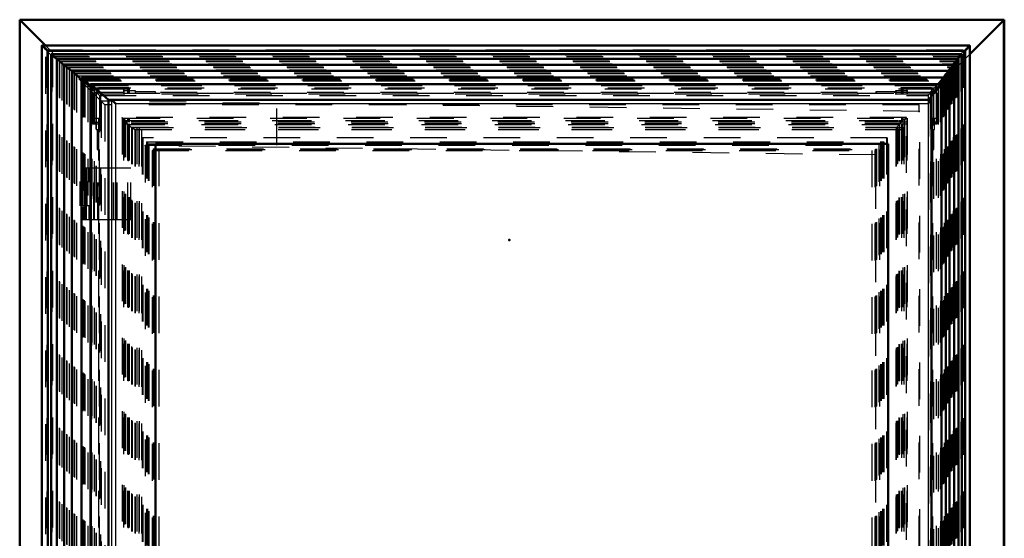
# Model space of a CAD drawing. Header units: millimetres. Extents: x 0 to 428, y 0 to 298.
# Tile 16 of 40: x 111 to 138, y 192 to 206. Entities that reach past the tile are written whole.
import ezdxf

# ---------------------------------------------------------------- set-up
doc = ezdxf.new("R2010")
doc.units = ezdxf.units.MM
doc.linetypes.add('Dashed', pattern=[2, 1, -1])
for name, color, linetype, lineweight in [('am_0', 7, 'Continuous', 50), ('am_12', 3, 'Continuous', 25), ('am_3', 6, 'Dashed', 25), ('am_6', 2, 'Continuous', 35), ('am_9', 7, 'Continuous', 50)]:
    doc.layers.add(name, color=color, linetype=linetype, lineweight=lineweight)

# ---------------------------------------------------------------- blocks, each defined once
blk = doc.blocks.new('53_Flat_Glass_Skylight_300120240_6_0_in_FDFneo120240C2325N1N4N_300Cl0__1203')
at = {"layer": 'am_3'}
for p, q in [((114.217, 203.142), (114.217, 157.641)), ((135.604, 203.144), (114.218, 203.144)), ((114.278, 203.064), (114.384, 203.064)), ((114.278, 203.064), (114.28, 203.062)), ((114.28, 203.062), (114.28, 157.722)), ((114.31, 203.07), (135.549, 203.07)), ((114.31, 203.07), (114.31, 157.714)), ((114.382, 203.062), (114.384, 203.064)), ((114.382, 203.062), (135.402, 203.062)), ((114.382, 202.96), (114.382, 157.824)), ((114.382, 202.96), (135.402, 202.96)), ((114.403, 202.977), (114.403, 157.807)), ((135.469, 202.977), (114.403, 202.977)), ((114.415, 202.977), (114.415, 157.807)), ((135.4, 203.064), (135.506, 203.064)), ((135.402, 203.062), (135.4, 203.064)), ((135.402, 202.96), (135.402, 157.824)), ((135.457, 202.977), (135.457, 157.807)), ((135.469, 202.977), (135.469, 157.807)), ((135.503, 203.062), (135.506, 203.064)), ((135.503, 203.062), (135.503, 157.722)), ((135.549, 203.07), (135.549, 157.714)), ((135.606, 157.641), (135.606, 203.142)), ((114.481, 202.886), (114.481, 157.897)), ((114.481, 202.886), (135.355, 202.886)), ((114.481, 202.886), (114.567, 202.824)), ((114.483, 202.878), (135.34, 202.878)), ((114.484, 157.904), (114.484, 202.879)), ((114.567, 202.824), (135.318, 202.824)), ((114.567, 202.824), (114.567, 157.959)), ((135.318, 202.824), (135.355, 202.886)), ((135.318, 202.824), (135.318, 157.959)), ((135.338, 202.879), (135.338, 157.904)), ((135.355, 202.886), (135.355, 157.897))]:
    blk.add_line(p, q, dxfattribs=at)
for points in [[(114.217, 203.142), (114.218, 203.144), (114.218, 203.144)], [(114.278, 203.064), (114.265, 203.079), (114.253, 203.093), (114.242, 203.105), (114.234, 203.116), (114.227, 203.125), (114.221, 203.133), (114.218, 203.138), (114.217, 203.142), (114.217, 203.142)], [(114.218, 203.144), (114.221, 203.143), (114.226, 203.14), (114.233, 203.135), (114.242, 203.129), (114.252, 203.12), (114.264, 203.11), (114.278, 203.099), (114.293, 203.085), (114.309, 203.071), (114.31, 203.07)], [(114.28, 203.062), (114.285, 203.057), (114.29, 203.051), (114.296, 203.045), (114.301, 203.039), (114.307, 203.033), (114.314, 203.026), (114.32, 203.02), (114.327, 203.013), (114.334, 203.006), (114.34, 202.999), (114.347, 202.993), (114.354, 202.986), (114.36, 202.98), (114.366, 202.974), (114.373, 202.968), (114.378, 202.963), (114.382, 202.96)], [(114.382, 202.96), (114.399, 202.944), (114.415, 202.93), (114.429, 202.918), (114.442, 202.907), (114.453, 202.897), (114.463, 202.89), (114.471, 202.884), (114.477, 202.88), (114.481, 202.878), (114.483, 202.878)], [(135.338, 202.879), (135.339, 202.882), (135.342, 202.887), (135.347, 202.894), (135.353, 202.903), (135.362, 202.913), (135.372, 202.926), (135.384, 202.939), (135.397, 202.954), (135.402, 202.96)], [(135.402, 202.96), (135.407, 202.965), (135.412, 202.97), (135.417, 202.976), (135.423, 202.982), (135.429, 202.989), (135.435, 202.995), (135.442, 203.002), (135.449, 203.009), (135.455, 203.015), (135.462, 203.022), (135.469, 203.029), (135.475, 203.035), (135.482, 203.041), (135.488, 203.047), (135.494, 203.053), (135.5, 203.059), (135.503, 203.062)], [(135.604, 203.144), (135.601, 203.143), (135.596, 203.14), (135.589, 203.135), (135.58, 203.129), (135.57, 203.12), (135.558, 203.11), (135.544, 203.099), (135.529, 203.085), (135.513, 203.071), (135.506, 203.064)], [(135.549, 203.07), (135.562, 203.085), (135.574, 203.098), (135.584, 203.11), (135.592, 203.12), (135.598, 203.128), (135.602, 203.135), (135.605, 203.14), (135.606, 203.142)], [(135.606, 203.142), (135.605, 203.144), (135.604, 203.144)], [(114.484, 202.879), (114.483, 202.882), (114.481, 202.886)], [(114.483, 202.878), (114.484, 202.879), (114.484, 202.879)], [(135.34, 202.878), (135.338, 202.879), (135.338, 202.879)], [(135.355, 202.886), (135.348, 202.882), (135.343, 202.879), (135.34, 202.878), (135.34, 202.878)]]:
    blk.add_lwpolyline(points, dxfattribs=at)
at = {"layer": 'am_6'}
for tag, p, flags in [('NB', (140.606, 203.144), 8), ('NN', (140.606, 202.644), 8), ('NT', (140.606, 202.144), 8), ('NBSYN', (140.606, 201.644), 8), ('LINA', (140.606, 201.144), 8), ('CATALOG', (140.606, 200.644), 8), ('IDNR', (140.606, 200.144), 8), ('PN', (140.606, 199.644), 8), ('LODLEVEL', (140.606, 199.144), 8), ('L', (140.606, 198.644), 8), ('W', (140.606, 198.144), 8), ('PPATH', (140.606, 197.644), 8), ('ExcludeFromBOM', (140.606, 196.644), 8), ('PSOL_0', (140.606, 196.144), 9), ('PSOL_1', (140.606, 195.644), 9), ('PSOL_2', (140.606, 195.144), 9)]:
    blk.add_attdef(tag, p, '', height=0.5, dxfattribs=dict(at, flags=flags))
blk = doc.blocks.new('54_Flat_Glass_Skylight_300120240_12_0_in_FDFneo120240C2325N1N4N_300Cl0__1203')
at = {"layer": 'am_3'}
for p, q in [((114.77, 202.59), (114.77, 158.194)), ((135.073, 202.59), (114.77, 202.59)), ((114.789, 202.59), (114.789, 158.194)), ((114.933, 202.426), (114.933, 158.358)), ((114.933, 202.426), (134.91, 202.426)), ((114.952, 202.426), (114.952, 158.358)), ((134.891, 202.426), (134.891, 158.358)), ((134.91, 202.426), (134.91, 158.358)), ((135.054, 202.59), (135.054, 158.194)), ((135.073, 202.59), (135.073, 158.194))]:
    blk.add_line(p, q, dxfattribs=at)
at = {"layer": 'am_6'}
for tag, p, flags in [('NB', (140.073, 202.59), 8), ('NN', (140.073, 202.09), 8), ('NT', (140.073, 201.59), 8), ('NBSYN', (140.073, 201.09), 8), ('LINA', (140.073, 200.59), 8), ('CATALOG', (140.073, 200.09), 8), ('IDNR', (140.073, 199.59), 8), ('PN', (140.073, 199.09), 8), ('LODLEVEL', (140.073, 198.59), 8), ('L', (140.073, 198.09), 8), ('W', (140.073, 197.59), 8), ('PPATH', (140.073, 197.09), 8), ('ExcludeFromBOM', (140.073, 196.09), 8), ('PSOL_0', (140.073, 195.59), 9), ('PSOL_1', (140.073, 195.09), 9), ('PSOL_2', (140.073, 194.59), 9)]:
    blk.add_attdef(tag, p, '', height=0.5, dxfattribs=dict(at, flags=flags))
blk = doc.blocks.new('55_Flat_Glass_Skylight_300120240_5_0_in_FDFneo120240C2325N1N4N_300Cl0__1203')
at = {"layer": 'am_3'}
for p, q in [((114.881, 202.482), (134.98, 202.482)), ((114.881, 202.482), (114.881, 158.302)), ((114.911, 202.482), (114.911, 158.302)), ((134.951, 202.482), (134.951, 158.302)), ((134.98, 202.482), (134.98, 158.302)), ((115.08, 202.282), (115.08, 158.502)), ((115.08, 202.282), (134.781, 202.282)), ((115.11, 202.282), (115.11, 158.502)), ((134.752, 202.282), (134.752, 158.502)), ((134.781, 202.282), (134.781, 158.502))]:
    blk.add_line(p, q, dxfattribs=at)
at = {"layer": 'am_6'}
for tag, p, flags in [('NB', (139.98, 202.482), 8), ('NN', (139.98, 201.982), 8), ('NT', (139.98, 201.482), 8), ('NBSYN', (139.98, 200.982), 8), ('LINA', (139.98, 200.482), 8), ('CATALOG', (139.98, 199.982), 8), ('IDNR', (139.98, 199.482), 8), ('PN', (139.98, 198.982), 8), ('LODLEVEL', (139.98, 198.482), 8), ('L', (139.98, 197.982), 8), ('W', (139.98, 197.482), 8), ('PPATH', (139.98, 196.982), 8), ('ExcludeFromBOM', (139.98, 195.982), 8), ('PSOL_0', (139.98, 195.482), 9), ('PSOL_1', (139.98, 194.982), 9), ('PSOL_2', (139.98, 194.482), 9)]:
    blk.add_attdef(tag, p, '', height=0.5, dxfattribs=dict(at, flags=flags))
blk = doc.blocks.new('56_FGS3001202402C4U_0_in_FDFneo120240C2325N1N4N_300Cl0__1203')
at = {"layer": 'am_3'}
for p, q in [((114.68, 202.812), (114.68, 157.972)), ((135.474, 202.812), (114.68, 202.812)), ((114.748, 202.812), (114.748, 157.972)), ((135.406, 157.972), (135.406, 202.812)), ((135.474, 157.972), (135.474, 202.812))]:
    blk.add_line(p, q, dxfattribs=at)
at = {"layer": 'am_6'}
for tag, p, flags in [('NB', (140.474, 202.812), 8), ('NN', (140.474, 202.312), 8), ('NT', (140.474, 201.812), 8), ('NBSYN', (140.474, 201.312), 8), ('LINA', (140.474, 200.812), 8), ('CATALOG', (140.474, 200.312), 8), ('IDNR', (140.474, 199.812), 8), ('PN', (140.474, 199.312), 8), ('LODLEVEL', (140.474, 198.812), 8), ('L', (140.474, 198.312), 8), ('W', (140.474, 197.812), 8), ('TG', (140.474, 197.312), 8), ('TG1', (140.474, 196.812), 8), ('OC', (140.474, 196.312), 8), ('PPATH', (140.474, 195.812), 8), ('ExcludeFromBOM', (140.474, 194.812), 8), ('PSOL_0', (140.474, 194.312), 9), ('PSOL_1', (140.474, 193.812), 9), ('PSOL_2', (140.474, 193.312), 9), ('PSOL_3', (140.474, 192.812), 9)]:
    blk.add_attdef(tag, p, '', height=0.5, dxfattribs=dict(at, flags=flags))
blk = doc.blocks.new('57_FGS30012024025C3U_0_in_FDFneo120240C2325N1N4N_300Cl0__1203')
at = {"layer": 'am_0'}
for p, q in [((113.114, 204.237), (113.114, 156.547)), ((136.675, 204.237), (113.115, 204.237)), ((113.362, 204.021), (113.121, 204.232)), ((136.558, 204.054), (113.362, 204.054)), ((113.362, 204.053), (113.362, 156.73)), ((113.363, 204.053), (136.558, 204.053)), ((113.363, 204.053), (113.363, 156.731)), ((113.848, 203.632), (113.363, 204.053)), ((136.558, 204.053), (136.204, 203.632)), ((136.672, 204.232), (136.521, 204.054)), ((136.558, 156.73), (136.558, 204.053)), ((136.558, 204.053), (136.558, 156.731)), ((136.675, 180.802), (136.675, 204.237)), ((136.284, 203.632), (113.848, 203.632)), ((113.848, 157.152), (113.848, 203.632)), ((136.284, 157.152), (136.284, 203.631)), ((115.131, 202.432), (135.101, 202.432)), ((115.131, 202.432), (115.131, 158.352)), ((135.101, 202.432), (135.101, 158.352)), ((113.11, 201.772), (113.11, 201.452)), ((113.11, 201.772), (113.114, 201.772)), ((113.114, 201.452), (113.11, 201.452)), ((113.114, 200.692), (113.11, 200.692)), ((113.11, 200.692), (113.11, 200.372)), ((113.11, 200.372), (113.114, 200.372))]:
    blk.add_line(p, q, dxfattribs=at)
for points in [[(113.121, 204.232), (113.119, 204.234), (113.118, 204.235), (113.117, 204.235), (113.116, 204.236), (113.115, 204.236), (113.115, 204.237), (113.115, 204.237), (113.114, 204.237), (113.114, 204.237)], [(113.363, 204.053), (113.363, 204.053), (113.362, 204.054), (113.362, 204.054), (113.362, 204.053)], [(136.675, 204.237), (136.675, 204.237), (136.675, 204.236), (136.675, 204.236), (136.674, 204.235), (136.674, 204.234), (136.673, 204.233), (136.672, 204.232)], [(113.927, 203.632), (113.928, 203.631), (113.93, 203.63), (113.933, 203.628), (113.936, 203.626), (113.941, 203.622), (113.945, 203.618), (113.951, 203.614), (113.957, 203.608), (113.963, 203.602), (113.97, 203.596), (113.978, 203.589), (113.986, 203.582), (113.994, 203.574), (114.002, 203.566), (114.011, 203.558), (114.019, 203.549), (114.028, 203.54), (114.037, 203.532)], [(136.195, 203.532), (136.203, 203.54), (136.212, 203.549), (136.22, 203.558), (136.228, 203.566), (136.236, 203.574), (136.243, 203.582), (136.25, 203.589), (136.256, 203.596), (136.262, 203.602), (136.267, 203.608), (136.272, 203.614), (136.276, 203.618), (136.279, 203.622), (136.281, 203.626), (136.283, 203.628), (136.284, 203.63), (136.284, 203.631), (136.284, 203.632)]]:
    blk.add_lwpolyline(points, dxfattribs=at)
at = {"layer": 'am_12'}
for p, q in [((113.121, 204.232), (136.672, 204.232)), ((113.121, 204.232), (113.121, 156.551)), ((136.672, 204.232), (136.672, 180.802)), ((113.927, 203.632), (113.927, 157.152)), ((114.037, 203.532), (136.195, 203.532)), ((114.037, 203.532), (114.037, 157.252)), ((136.195, 203.532), (136.195, 157.252))]:
    blk.add_line(p, q, dxfattribs=at)
at = {"layer": 'am_3'}
for p, q in [((113.153, 204.197), (136.633, 204.197)), ((113.153, 204.197), (113.153, 156.587)), ((113.153, 204.197), (113.207, 204.146)), ((113.186, 204.169), (136.611, 204.169)), ((113.186, 204.169), (113.186, 156.615)), ((113.207, 204.146), (113.186, 204.169)), ((113.186, 204.169), (113.595, 203.812)), ((113.207, 204.146), (136.586, 204.146)), ((113.207, 204.146), (113.207, 156.638)), ((113.631, 203.787), (113.362, 204.021)), ((113.397, 204.017), (136.52, 204.017)), ((113.397, 204.017), (113.397, 156.766)), ((113.397, 204.017), (113.46, 203.959)), ((136.521, 204.054), (136.297, 203.787)), ((136.31, 203.812), (136.611, 204.169)), ((136.467, 203.959), (136.52, 204.017)), ((136.52, 204.017), (136.52, 156.766)), ((136.586, 204.146), (136.633, 204.197)), ((136.611, 204.169), (136.586, 204.146)), ((136.586, 204.146), (136.586, 180.802)), ((136.611, 204.169), (136.611, 180.802)), ((136.633, 204.197), (136.633, 180.802)), ((113.422, 203.812), (113.422, 202.977)), ((113.595, 203.812), (113.422, 203.812)), ((113.46, 203.959), (113.46, 156.825)), ((113.46, 203.959), (136.467, 203.959)), ((113.572, 203.963), (114.403, 203.963)), ((113.595, 203.812), (113.572, 203.963)), ((113.572, 203.963), (113.572, 203.812)), ((136.297, 203.787), (113.631, 203.787)), ((113.631, 203.787), (113.631, 156.996)), ((114.367, 203.935), (114.258, 203.935)), ((114.258, 203.935), (114.258, 203.812)), ((114.258, 203.935), (114.266, 203.88)), ((114.258, 203.812), (135.618, 203.812)), ((114.266, 203.88), (114.575, 203.88)), ((114.266, 203.88), (114.266, 203.812)), ((114.371, 203.908), (114.367, 203.935)), ((114.367, 203.935), (114.367, 203.812)), ((114.411, 203.908), (114.371, 203.908)), ((114.371, 203.908), (114.371, 203.812)), ((114.403, 203.963), (114.411, 203.908)), ((114.403, 203.963), (114.403, 203.812)), ((114.411, 203.908), (114.411, 203.812)), ((114.575, 203.88), (114.578, 203.859)), ((114.575, 203.88), (114.575, 203.812)), ((114.578, 203.859), (114.578, 203.812)), ((114.578, 203.859), (115.12, 203.859)), ((115.12, 203.859), (115.12, 203.812)), ((115.12, 203.859), (115.127, 203.812)), ((134.771, 203.859), (135.312, 203.859)), ((134.778, 203.812), (134.771, 203.859)), ((134.771, 203.859), (134.771, 203.812)), ((135.309, 203.88), (135.618, 203.88)), ((135.312, 203.859), (135.309, 203.88)), ((135.309, 203.88), (135.309, 203.812)), ((135.312, 203.859), (135.312, 203.812)), ((135.465, 203.908), (135.457, 203.963)), ((135.457, 203.963), (135.457, 203.812)), ((135.457, 203.963), (136.287, 203.963)), ((135.505, 203.908), (135.465, 203.908)), ((135.465, 203.908), (135.465, 203.812)), ((135.61, 203.935), (135.501, 203.935)), ((135.501, 203.935), (135.501, 203.812)), ((135.501, 203.935), (135.505, 203.908)), ((135.505, 203.908), (135.505, 203.812)), ((135.618, 203.88), (135.61, 203.935)), ((135.61, 203.935), (135.61, 203.812)), ((135.618, 203.88), (135.618, 203.812)), ((136.287, 203.963), (136.31, 203.812)), ((136.287, 203.963), (136.287, 203.812)), ((136.437, 203.812), (136.287, 203.812)), ((136.297, 156.996), (136.297, 203.787)), ((136.437, 202.977), (136.437, 203.812)), ((136.467, 203.959), (136.467, 156.825)), ((136.204, 203.632), (136.204, 157.152)), ((136.284, 203.632), (136.284, 157.152)), ((113.422, 202.977), (113.581, 202.977)), ((113.454, 203.017), (113.454, 203.127)), ((113.454, 203.127), (113.585, 203.127)), ((113.454, 203.017), (113.581, 203.017)), ((113.485, 202.977), (113.485, 203.017)), ((113.517, 203.127), (113.517, 202.816)), ((113.572, 202.977), (113.572, 157.807)), ((113.576, 203.127), (113.576, 203.017)), ((113.581, 203.017), (113.581, 202.977)), ((113.585, 202.816), (113.585, 203.127)), ((114.258, 203.127), (114.258, 203.017)), ((114.258, 203.127), (135.618, 203.127)), ((114.371, 203.017), (114.258, 203.017)), ((114.258, 202.977), (114.258, 157.807)), ((114.258, 202.977), (114.371, 202.977)), ((114.262, 202.977), (114.262, 203.017)), ((114.266, 203.127), (114.266, 157.657)), ((114.367, 203.127), (114.367, 203.017)), ((114.367, 202.977), (114.367, 157.807)), ((114.371, 203.127), (114.371, 203.017)), ((114.371, 202.977), (114.371, 157.807)), ((114.403, 202.977), (114.411, 202.977)), ((114.403, 202.977), (114.403, 157.807)), ((114.407, 203.017), (114.407, 203.127)), ((135.465, 203.017), (114.407, 203.017)), ((114.411, 203.127), (114.411, 203.017)), ((114.411, 202.977), (114.411, 157.807)), ((135.457, 202.977), (135.457, 157.807)), ((135.461, 203.127), (135.461, 203.017)), ((135.465, 203.127), (135.465, 203.017)), ((135.465, 202.977), (135.465, 157.807)), ((135.501, 203.127), (135.501, 203.017)), ((135.614, 203.017), (135.501, 203.017)), ((135.501, 202.977), (135.501, 157.807)), ((135.501, 202.977), (135.614, 202.977)), ((135.505, 203.127), (135.505, 203.017)), ((135.505, 202.977), (135.505, 157.807)), ((135.61, 203.127), (135.61, 203.017)), ((135.61, 202.977), (135.61, 157.807)), ((135.614, 203.017), (135.614, 202.977)), ((135.618, 203.127), (135.618, 157.657)), ((136.287, 202.977), (136.437, 202.977)), ((136.287, 202.977), (136.287, 157.807)), ((136.291, 203.017), (136.291, 203.127)), ((136.291, 203.127), (136.414, 203.127)), ((136.414, 203.017), (136.291, 203.017)), ((136.296, 202.977), (136.296, 203.017)), ((136.3, 203.127), (136.3, 202.816)), ((136.368, 202.816), (136.368, 203.127)), ((136.391, 203.017), (136.391, 202.977)), ((136.414, 203.127), (136.414, 203.017)), ((113.517, 202.816), (113.588, 202.816)), ((113.541, 202.816), (113.541, 202.272)), ((113.588, 202.272), (113.588, 202.816)), ((114.575, 202.816), (135.312, 202.816)), ((114.575, 202.816), (114.575, 157.968)), ((114.578, 202.816), (114.578, 157.968)), ((114.62, 202.872), (114.62, 157.912)), ((114.62, 202.872), (135.531, 202.872)), ((114.686, 202.872), (114.686, 157.912)), ((135.309, 202.816), (135.309, 157.968)), ((135.312, 202.816), (135.312, 157.968)), ((135.465, 202.872), (135.465, 157.912)), ((135.531, 202.872), (135.531, 157.912)), ((136.3, 202.816), (136.368, 202.816)), ((136.303, 202.816), (136.303, 202.272)), ((136.35, 202.272), (136.35, 202.816)), ((115.124, 202.432), (115.124, 158.352)), ((115.124, 202.432), (115.131, 202.432)), ((135.094, 202.432), (135.094, 158.352)), ((113.541, 202.272), (113.595, 202.272)), ((113.595, 202.272), (113.595, 158.512)), ((115.12, 202.272), (115.12, 158.512)), ((115.12, 202.272), (134.868, 202.272)), ((115.217, 202.272), (115.217, 158.512)), ((134.771, 202.272), (134.771, 158.512)), ((134.868, 202.272), (134.868, 158.512)), ((136.303, 202.272), (136.35, 202.272)), ((136.31, 202.272), (136.31, 158.512)), ((113.114, 201.772), (114.085, 201.772)), ((113.13, 201.452), (113.13, 201.772)), ((113.15, 201.772), (113.15, 201.452)), ((113.158, 201.452), (113.158, 201.772)), ((113.193, 201.452), (113.193, 201.772)), ((113.21, 201.452), (113.21, 201.772)), ((113.21, 200.372), (113.21, 201.772)), ((113.25, 201.452), (113.25, 201.772)), ((113.556, 200.372), (113.556, 201.772)), ((113.571, 200.372), (113.571, 201.772)), ((113.985, 200.372), (113.985, 201.772)), ((113.997, 200.372), (113.997, 201.772)), ((114.066, 200.372), (114.066, 201.772)), ((114.085, 200.372), (114.085, 201.772)), ((113.114, 201.452), (113.25, 201.452)), ((113.175, 201.452), (113.175, 200.692)), ((113.202, 200.692), (113.202, 201.452)), ((113.209, 201.452), (113.209, 200.692)), ((113.246, 200.692), (113.246, 201.452)), ((113.114, 200.692), (113.25, 200.692)), ((113.13, 200.372), (113.13, 200.692)), ((113.15, 200.692), (113.15, 200.372)), ((113.158, 200.372), (113.158, 200.692)), ((113.193, 200.372), (113.193, 200.692)), ((113.21, 200.372), (113.21, 200.692)), ((113.25, 200.372), (113.25, 200.692)), ((113.114, 200.372), (114.085, 200.372))]:
    blk.add_line(p, q, dxfattribs=at)
for points in [[(113.114, 204.237), (113.115, 204.236), (113.115, 204.236), (113.115, 204.235), (113.116, 204.234), (113.117, 204.233), (113.118, 204.232), (113.119, 204.231), (113.12, 204.229), (113.122, 204.228), (113.123, 204.226), (113.125, 204.224), (113.127, 204.222), (113.129, 204.22), (113.131, 204.218), (113.133, 204.216), (113.135, 204.214), (113.137, 204.211), (113.139, 204.209), (113.142, 204.207), (113.144, 204.205), (113.146, 204.203), (113.148, 204.201), (113.15, 204.199), (113.152, 204.197), (113.153, 204.197)], [(113.362, 204.053), (113.362, 204.053), (113.363, 204.053), (113.363, 204.052), (113.364, 204.051), (113.364, 204.05), (113.365, 204.049), (113.366, 204.048), (113.367, 204.047), (113.369, 204.045), (113.37, 204.044), (113.372, 204.042), (113.373, 204.04), (113.375, 204.039), (113.377, 204.037), (113.379, 204.035), (113.38, 204.033), (113.382, 204.031), (113.384, 204.029), (113.386, 204.027), (113.388, 204.025), (113.39, 204.024), (113.392, 204.022), (113.394, 204.02), (113.395, 204.019), (113.397, 204.017)], [(136.52, 204.017), (136.522, 204.019), (136.523, 204.02), (136.525, 204.022), (136.527, 204.024), (136.528, 204.026), (136.53, 204.028), (136.532, 204.03), (136.534, 204.031), (136.536, 204.033), (136.538, 204.035), (136.54, 204.037), (136.541, 204.039), (136.543, 204.041), (136.545, 204.042), (136.547, 204.044), (136.548, 204.046), (136.55, 204.047), (136.551, 204.048), (136.553, 204.049), (136.554, 204.051), (136.555, 204.051), (136.556, 204.052), (136.557, 204.053), (136.557, 204.053), (136.558, 204.053), (136.558, 204.054), (136.558, 204.053), (136.558, 204.053), (136.558, 204.053)], [(136.633, 204.197), (136.635, 204.198), (136.636, 204.2), (136.638, 204.202), (136.64, 204.204), (136.642, 204.206), (136.644, 204.209), (136.646, 204.211), (136.649, 204.213), (136.651, 204.215), (136.653, 204.217), (136.655, 204.219), (136.657, 204.221), (136.659, 204.223), (136.661, 204.225), (136.663, 204.227), (136.665, 204.229), (136.667, 204.23), (136.668, 204.232), (136.67, 204.233), (136.671, 204.234), (136.672, 204.235), (136.673, 204.236), (136.674, 204.236), (136.674, 204.237), (136.675, 204.237), (136.675, 204.237)]]:
    blk.add_lwpolyline(points, dxfattribs=at)
at = {"layer": 'am_6'}
for tag, p, flags in [('NB', (142.055, 204.237), 8), ('NN', (142.055, 203.737), 8), ('NT', (142.055, 203.237), 8), ('NBSYN', (142.055, 202.737), 8), ('LINA', (142.055, 202.237), 8), ('CATALOG', (142.055, 201.737), 8), ('IDNR', (142.055, 201.237), 8), ('PN', (142.055, 200.737), 8), ('LODLEVEL', (142.055, 200.237), 8), ('L', (142.055, 199.737), 8), ('W', (142.055, 199.237), 8), ('DP', (142.055, 198.737), 8), ('OP', (142.055, 198.237), 8), ('OC', (142.055, 197.737), 8), ('ExcludeFromBOM', (142.055, 196.737), 8), ('PSOL_0', (142.055, 196.237), 9), ('PSOL_1', (142.055, 195.737), 9), ('PSOL_2', (142.055, 195.237), 9)]:
    blk.add_attdef(tag, p, '', height=0.5, dxfattribs=dict(at, flags=flags))
blk = doc.blocks.new('58_Flat_Glass_Skylight_3001202402_2_0_in_FDFneo120240C2325N1N4N_300Cl0__1203')
at = {"layer": 'am_0'}
for p, q in [((112.035, 205.106), (112.035, 155.678)), ((137.326, 205.107), (112.036, 205.107)), ((137.327, 155.678), (137.327, 205.106)), ((112.192, 204.966), (137.202, 204.966)), ((112.192, 155.818), (112.192, 204.966)), ((112.282, 204.875), (137.112, 204.875)), ((112.282, 204.875), (112.282, 155.908)), ((112.441, 204.734), (112.282, 204.875)), ((137.112, 204.875), (137.004, 204.749)), ((137.112, 204.875), (137.112, 155.908)), ((137.202, 204.966), (137.202, 155.818)), ((112.441, 204.749), (137.021, 204.749)), ((112.644, 204.571), (112.441, 204.749)), ((112.441, 204.749), (112.441, 156.034)), ((112.644, 204.586), (136.898, 204.586)), ((112.846, 204.407), (112.644, 204.586)), ((112.644, 204.586), (112.644, 156.198)), ((136.898, 204.586), (136.758, 204.422)), ((137.021, 204.749), (136.881, 204.586)), ((136.898, 204.586), (136.898, 180.802)), ((137.021, 204.749), (137.021, 180.802)), ((112.846, 204.422), (136.775, 204.422)), ((113.114, 204.185), (112.846, 204.422)), ((112.846, 204.422), (112.846, 156.361)), ((136.775, 204.422), (136.616, 204.237)), ((136.775, 204.422), (136.775, 180.802)), ((113.09, 201.402), (113.09, 200.742)), ((113.09, 201.402), (113.114, 201.402)), ((113.114, 200.742), (113.09, 200.742))]:
    blk.add_line(p, q, dxfattribs=at)
for points in [[(112.035, 205.106), (112.035, 205.107), (112.036, 205.107)], [(112.036, 205.107), (112.038, 205.106), (112.041, 205.104), (112.045, 205.102), (112.05, 205.098), (112.057, 205.092), (112.064, 205.086), (112.072, 205.079), (112.081, 205.071), (112.091, 205.062), (112.102, 205.052), (112.113, 205.042), (112.125, 205.031), (112.137, 205.019), (112.15, 205.007), (112.163, 204.994), (112.176, 204.981), (112.19, 204.968), (112.192, 204.966)], [(137.202, 204.966), (137.215, 204.979), (137.227, 204.992), (137.24, 205.005), (137.251, 205.017), (137.263, 205.029), (137.273, 205.04), (137.283, 205.051), (137.292, 205.061), (137.3, 205.07), (137.307, 205.078), (137.313, 205.085), (137.318, 205.092), (137.322, 205.097), (137.325, 205.101), (137.327, 205.104), (137.327, 205.106)], [(137.327, 205.106), (137.327, 205.107), (137.326, 205.107)]]:
    blk.add_lwpolyline(points, dxfattribs=at)
at = {"layer": 'am_3'}
for p, q in [((112.139, 204.988), (137.192, 204.988)), ((112.139, 155.796), (112.139, 204.988)), ((112.171, 204.955), (137.16, 204.955)), ((112.171, 204.955), (112.171, 155.829)), ((112.3, 204.852), (137.085, 204.852)), ((112.3, 204.852), (112.3, 155.931)), ((112.3, 204.852), (112.576, 204.608)), ((112.332, 204.809), (137.031, 204.809)), ((112.333, 155.974), (112.333, 204.81)), ((136.875, 204.608), (137.085, 204.852)), ((137.03, 204.81), (137.03, 155.974)), ((137.085, 204.852), (137.085, 155.931)), ((137.16, 204.955), (137.16, 155.829)), ((137.192, 204.988), (137.192, 155.796)), ((112.441, 204.749), (112.514, 204.67)), ((112.514, 204.67), (112.441, 204.734)), ((112.504, 204.688), (136.961, 204.688)), ((112.504, 204.688), (112.504, 156.096)), ((112.576, 204.608), (112.504, 204.688)), ((112.504, 204.688), (112.778, 204.445)), ((112.514, 204.67), (136.936, 204.67)), ((112.514, 204.67), (112.514, 156.114)), ((112.576, 204.608), (136.875, 204.608)), ((112.576, 204.608), (112.576, 156.175)), ((112.644, 204.586), (112.716, 204.506)), ((112.716, 204.506), (112.644, 204.571)), ((112.706, 204.524), (136.838, 204.524)), ((112.706, 204.524), (112.706, 156.259)), ((112.778, 204.445), (112.706, 204.524)), ((112.706, 204.524), (112.981, 204.281)), ((136.629, 204.281), (136.838, 204.524)), ((136.752, 204.445), (136.961, 204.688)), ((136.838, 204.524), (136.752, 204.445)), ((136.813, 204.506), (136.898, 204.586)), ((136.881, 204.586), (136.813, 204.506)), ((136.838, 204.524), (136.838, 156.259)), ((136.961, 204.688), (136.875, 204.608)), ((136.875, 204.608), (136.875, 156.175)), ((136.936, 204.67), (137.021, 204.749)), ((137.004, 204.749), (136.936, 204.67)), ((136.936, 204.67), (136.936, 156.114)), ((136.961, 204.688), (136.961, 156.096)), ((112.716, 204.506), (136.813, 204.506)), ((112.716, 204.506), (112.716, 156.277)), ((112.778, 204.445), (136.752, 204.445)), ((112.778, 204.445), (112.778, 156.339)), ((112.846, 204.422), (112.918, 204.343)), ((112.918, 204.343), (112.846, 204.407)), ((112.908, 204.361), (136.715, 204.361)), ((112.908, 204.361), (112.908, 156.423)), ((112.981, 204.281), (112.908, 204.361)), ((112.908, 204.361), (113.148, 204.149)), ((112.918, 204.343), (136.69, 204.343)), ((112.918, 204.343), (112.918, 156.441)), ((112.981, 204.281), (136.629, 204.281)), ((112.981, 204.281), (112.981, 156.502)), ((136.533, 204.149), (136.715, 204.361)), ((136.715, 204.361), (136.629, 204.281)), ((136.629, 204.281), (136.629, 156.502)), ((136.69, 204.343), (136.775, 204.422)), ((136.758, 204.422), (136.69, 204.343)), ((136.69, 204.343), (136.69, 156.441)), ((136.715, 204.361), (136.715, 156.423)), ((136.752, 204.445), (136.752, 156.339)), ((136.813, 204.506), (136.813, 156.277)), ((113.122, 204.178), (113.114, 204.185)), ((113.122, 204.178), (136.566, 204.178)), ((113.382, 203.932), (113.122, 204.178)), ((113.122, 204.178), (113.122, 156.605)), ((113.148, 204.149), (113.148, 156.635)), ((113.148, 204.149), (136.533, 204.149)), ((113.148, 204.149), (113.283, 204.021)), ((113.283, 204.021), (113.283, 156.763)), ((113.283, 204.021), (136.413, 204.021)), ((136.566, 204.178), (136.335, 203.932)), ((136.413, 204.021), (136.533, 204.149)), ((136.413, 204.021), (136.413, 156.763)), ((136.533, 204.149), (136.533, 156.635)), ((136.616, 204.237), (136.566, 204.178)), ((136.566, 204.178), (136.566, 156.605)), ((113.382, 203.932), (136.335, 203.932)), ((113.382, 203.932), (113.382, 156.852)), ((113.499, 203.832), (113.499, 156.952)), ((136.265, 203.832), (113.499, 203.832)), ((113.51, 203.832), (113.51, 156.952)), ((113.602, 203.748), (136.19, 203.748)), ((113.602, 203.748), (113.602, 157.036)), ((136.19, 203.748), (136.19, 157.036)), ((136.253, 203.833), (136.253, 156.951)), ((136.254, 203.832), (136.254, 156.952)), ((136.265, 203.832), (136.265, 156.952)), ((136.265, 156.952), (136.265, 203.831)), ((136.335, 203.932), (136.335, 156.852)), ((114.473, 202.872), (114.473, 157.912)), ((114.62, 202.872), (114.473, 202.872)), ((114.496, 202.872), (114.496, 157.912)), ((135.319, 202.872), (135.319, 157.912)), ((135.342, 202.872), (135.342, 157.912)), ((115.042, 202.252), (115.042, 158.532)), ((115.042, 202.252), (134.74, 202.252)), ((115.069, 202.296), (134.783, 202.296)), ((115.069, 202.296), (115.069, 158.488)), ((115.084, 202.296), (115.084, 158.488)), ((115.128, 202.252), (115.128, 158.532)), ((134.654, 202.252), (134.654, 158.532)), ((134.74, 202.252), (134.74, 158.532)), ((134.769, 202.296), (134.769, 158.488)), ((134.783, 202.296), (134.783, 158.488)), ((113.313, 201.772), (113.313, 201.402)), ((113.32, 201.402), (113.32, 201.772)), ((113.453, 200.372), (113.453, 201.772)), ((113.468, 200.372), (113.468, 201.772)), ((114.085, 201.772), (114.459, 201.772)), ((114.378, 200.372), (114.378, 201.772)), ((114.454, 200.372), (114.454, 201.772)), ((114.458, 200.372), (114.458, 201.772)), ((114.459, 200.372), (114.459, 201.772)), ((113.114, 201.402), (113.32, 201.402)), ((113.13, 201.402), (113.13, 200.742)), ((113.215, 200.742), (113.215, 201.402)), ((113.223, 200.742), (113.223, 201.402)), ((113.244, 200.742), (113.244, 201.402)), ((113.264, 200.742), (113.264, 201.402)), ((113.32, 200.742), (113.114, 200.742)), ((113.313, 200.742), (113.313, 200.372)), ((113.32, 200.372), (113.32, 200.742)), ((114.085, 200.372), (114.459, 200.372))]:
    blk.add_line(p, q, dxfattribs=at)
for points in [[(112.139, 204.988), (112.126, 205), (112.114, 205.013), (112.103, 205.025), (112.092, 205.036), (112.082, 205.047), (112.073, 205.057), (112.065, 205.067), (112.057, 205.075), (112.051, 205.083), (112.045, 205.09), (112.041, 205.095), (112.038, 205.1), (112.036, 205.103), (112.035, 205.105), (112.035, 205.106)], [(137.326, 205.107), (137.324, 205.106), (137.321, 205.104), (137.317, 205.102), (137.312, 205.098), (137.305, 205.092), (137.298, 205.086), (137.29, 205.079), (137.281, 205.071), (137.271, 205.062), (137.26, 205.052), (137.249, 205.042), (137.237, 205.031), (137.225, 205.019), (137.212, 205.007), (137.199, 204.994), (137.192, 204.988)], [(112.171, 204.955), (112.185, 204.941), (112.198, 204.928), (112.211, 204.916), (112.224, 204.903), (112.236, 204.891), (112.249, 204.88), (112.26, 204.869), (112.271, 204.858), (112.282, 204.849), (112.291, 204.841), (112.3, 204.833), (112.308, 204.826), (112.314, 204.821), (112.32, 204.816), (112.325, 204.813), (112.329, 204.81), (112.331, 204.809), (112.332, 204.809)], [(112.333, 204.81), (112.332, 204.812), (112.331, 204.815), (112.328, 204.819), (112.324, 204.824), (112.319, 204.831), (112.313, 204.838), (112.306, 204.846), (112.3, 204.852)], [(112.332, 204.809), (112.333, 204.81), (112.333, 204.81)], [(137.03, 204.81), (137.03, 204.812), (137.032, 204.815), (137.035, 204.819), (137.039, 204.824), (137.044, 204.831), (137.05, 204.838), (137.057, 204.846), (137.065, 204.855), (137.074, 204.865), (137.084, 204.876), (137.095, 204.887), (137.106, 204.899), (137.117, 204.912), (137.13, 204.924), (137.142, 204.937), (137.155, 204.95), (137.16, 204.955)], [(137.031, 204.809), (137.03, 204.81), (137.03, 204.81)], [(137.085, 204.852), (137.075, 204.843), (137.066, 204.835), (137.058, 204.828), (137.05, 204.822), (137.044, 204.818), (137.039, 204.814), (137.035, 204.811), (137.032, 204.809), (137.031, 204.809)], [(113.382, 203.932), (113.397, 203.917), (113.412, 203.903), (113.426, 203.89), (113.439, 203.879), (113.451, 203.868), (113.462, 203.859), (113.472, 203.851), (113.48, 203.844), (113.487, 203.839), (113.493, 203.835), (113.497, 203.833), (113.499, 203.832)], [(113.51, 203.832), (113.511, 203.831), (113.513, 203.83), (113.515, 203.829), (113.518, 203.827), (113.521, 203.824), (113.526, 203.821), (113.53, 203.817), (113.535, 203.812), (113.541, 203.807), (113.547, 203.802), (113.553, 203.796), (113.559, 203.79), (113.566, 203.783), (113.573, 203.777), (113.58, 203.77), (113.588, 203.762), (113.595, 203.755), (113.602, 203.748)], [(136.19, 203.748), (136.197, 203.755), (136.204, 203.762), (136.211, 203.77), (136.218, 203.777), (136.224, 203.783), (136.23, 203.79), (136.236, 203.796), (136.241, 203.802), (136.246, 203.807), (136.251, 203.812), (136.255, 203.817), (136.258, 203.821), (136.26, 203.824), (136.263, 203.827), (136.264, 203.829), (136.265, 203.83), (136.265, 203.831), (136.265, 203.832)], [(136.253, 203.833), (136.254, 203.835), (136.256, 203.84), (136.26, 203.845), (136.265, 203.852), (136.272, 203.86), (136.28, 203.87), (136.289, 203.881), (136.3, 203.893), (136.312, 203.906), (136.324, 203.92), (136.335, 203.932)], [(136.254, 203.832), (136.253, 203.833), (136.253, 203.833)]]:
    blk.add_lwpolyline(points, dxfattribs=at)
at = {"layer": 'am_6'}
for tag, p, flags in [('NB', (142.327, 205.107), 8), ('NN', (142.327, 204.607), 8), ('NT', (142.327, 204.107), 8), ('NBSYN', (142.327, 203.607), 8), ('LINA', (142.327, 203.107), 8), ('CATALOG', (142.327, 202.607), 8), ('IDNR', (142.327, 202.107), 8), ('PN', (142.327, 201.607), 8), ('LODLEVEL', (142.327, 201.107), 8), ('L', (142.327, 200.607), 8), ('W', (142.327, 200.107), 8), ('DP', (142.327, 199.607), 8), ('ExcludeFromBOM', (142.327, 198.607), 8), ('PSOL_0', (142.327, 198.107), 9), ('PSOL_1', (142.327, 197.607), 9)]:
    blk.add_attdef(tag, p, '', height=0.5, dxfattribs=dict(at, flags=flags))
blk = doc.blocks.new('59_FGS30012024025314U_0_in_FDFneo120240C2325N1N4N_300Cl0__1203')
at = {"layer": 'am_3'}
for p, q in [((135.968, 203.312), (113.648, 203.592)), ((113.648, 203.592), (113.648, 157.192)), ((135.968, 157.472), (135.968, 203.312)), ((114.848, 202.377), (114.848, 158.407)), ((134.768, 202.127), (114.848, 202.377)), ((134.768, 158.657), (134.768, 202.127))]:
    blk.add_line(p, q, dxfattribs=at)
at = {"layer": 'am_6'}
for tag, p, flags in [('NB', (140.968, 203.592), 8), ('NN', (140.968, 203.092), 8), ('NT', (140.968, 202.592), 8), ('NBSYN', (140.968, 202.092), 8), ('LINA', (140.968, 201.592), 8), ('CATALOG', (140.968, 201.092), 8), ('IDNR', (140.968, 200.592), 8), ('PN', (140.968, 200.092), 8), ('LODLEVEL', (140.968, 199.592), 8), ('L', (140.968, 199.092), 8), ('W', (140.968, 198.592), 8), ('DP', (140.968, 198.092), 8), ('OP', (140.968, 197.592), 8), ('BA', (140.968, 197.092), 8), ('ExcludeFromBOM', (140.968, 196.092), 8), ('PSOL_0', (140.968, 195.592), 9), ('PSOL_1', (140.968, 195.092), 9), ('PSOL_2', (140.968, 194.592), 9)]:
    blk.add_attdef(tag, p, '', height=0.5, dxfattribs=dict(at, flags=flags))
blk = doc.blocks.new('61_FGS30012024025301U_0_in_FDFneo120240C2325N1N4N_300Cl0__1203')
at = {"layer": 'am_0'}
for p, q in [((138.268, 205.812), (111.428, 205.812)), ((111.428, 205.812), (111.428, 154.972)), ((111.428, 205.812), (112.133, 205.107)), ((137.327, 204.871), (138.268, 205.812)), ((138.268, 154.972), (138.268, 205.812))]:
    blk.add_line(p, q, dxfattribs=at)
at = {"layer": 'am_12'}
for p, q in [((138.25, 205.794), (111.446, 205.794)), ((111.446, 154.99), (111.446, 205.794)), ((138.25, 154.99), (138.25, 205.794))]:
    blk.add_line(p, q, dxfattribs=at)
at = {"layer": 'am_3'}
for p, q in [((138.248, 205.792), (111.448, 205.792)), ((111.448, 154.992), (111.448, 205.792)), ((138.248, 154.992), (138.248, 205.792)), ((113.747, 203.493), (112.133, 205.107)), ((137.327, 204.871), (135.949, 203.493)), ((135.949, 203.493), (113.747, 203.493)), ((113.747, 203.493), (113.747, 157.291)), ((118.438, 202.392), (118.438, 203.493)), ((135.949, 157.291), (135.949, 203.493)), ((114.848, 202.377), (114.848, 202.392)), ((114.848, 202.392), (134.848, 202.392)), ((134.848, 202.392), (134.848, 158.392))]:
    blk.add_line(p, q, dxfattribs=at)
at = {"layer": 'am_6'}
for tag, p, flags in [('NB', (143.268, 205.812), 8), ('NN', (143.268, 205.312), 8), ('NT', (143.268, 204.812), 8), ('NBSYN', (143.268, 204.312), 8), ('LINA', (143.268, 203.812), 8), ('CATALOG', (143.268, 203.312), 8), ('IDNR', (143.268, 202.812), 8), ('PN', (143.268, 202.312), 8), ('LODLEVEL', (143.268, 201.812), 8), ('L', (143.268, 201.312), 8), ('W', (143.268, 200.812), 8), ('DP', (143.268, 200.312), 8), ('OP', (143.268, 199.812), 8), ('BA', (143.268, 199.312), 8), ('RT', (143.268, 198.812), 8), ('ExcludeFromBOM', (143.268, 197.812), 8), ('PSOL_0', (143.268, 197.312), 9), ('PSOL_1', (143.268, 196.812), 9), ('PSOL_2', (143.268, 196.312), 9)]:
    blk.add_attdef(tag, p, '', height=0.5, dxfattribs=dict(at, flags=flags))

msp = doc.modelspace()

# ---------------------------------------------------------------- linework, layer by layer
at = {"layer": 'am_9'}
msp.add_point((124.773, 199.812), dxfattribs=at)

# ---------------------------------------------------------------- block references
for name in ['61_FGS30012024025301U_0_in_FDFneo120240C2325N1N4N_300Cl0__1203', '58_Flat_Glass_Skylight_3001202402_2_0_in_FDFneo120240C2325N1N4N_300Cl0__1203', '57_FGS30012024025C3U_0_in_FDFneo120240C2325N1N4N_300Cl0__1203', '59_FGS30012024025314U_0_in_FDFneo120240C2325N1N4N_300Cl0__1203', '53_Flat_Glass_Skylight_300120240_6_0_in_FDFneo120240C2325N1N4N_300Cl0__1203', '56_FGS3001202402C4U_0_in_FDFneo120240C2325N1N4N_300Cl0__1203', '54_Flat_Glass_Skylight_300120240_12_0_in_FDFneo120240C2325N1N4N_300Cl0__1203', '55_Flat_Glass_Skylight_300120240_5_0_in_FDFneo120240C2325N1N4N_300Cl0__1203']:
    msp.add_blockref(name, (0, 0))

doc.saveas('drawing.dxf')
